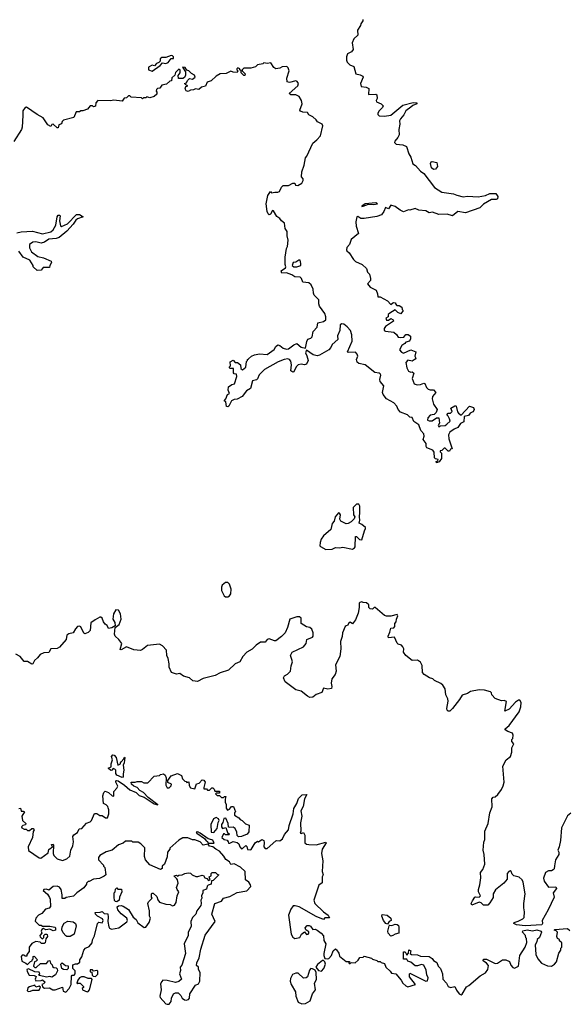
# Model space of a CAD drawing. Extents: x 2219101 to 2444320, y 201258 to 358766.
# Tile 83 of 256: x 2310152 to 2315301, y 247138 to 256385. Entities that reach past the tile are written whole.
import ezdxf

# ---------------------------------------------------------------- set-up
doc = ezdxf.new("R2010")
doc.units = 0

msp = doc.modelspace()

# ---------------------------------------------------------------- linework, layer by layer
at = {"layer": '0CON10XD'}
for points in [[(2313372.5, 256387.5), (2313372.5, 256375), (2313354.1, 256345.9), (2313350.7, 256329.3), (2313323, 256287), (2313325, 256240), (2313287.5, 256205), (2313273.6, 256166.4), (2313282.5, 256105), (2313266.1, 256083.9), (2313230, 256065), (2313220, 256035), (2313218.8, 256005), (2313225, 255987.5), (2313251.2, 255961.2), (2313288.8, 255945), (2313306.7, 255876.7), (2313348.3, 255868.3), (2313373.3, 255855), (2313376.7, 255845), (2313350, 255785), (2313357, 255757), (2313405, 255751.2), (2313429.3, 255739.3), (2313425, 255683.3), (2313495, 255686.7), (2313505, 255680), (2313506.7, 255645), (2313497.5, 255625), (2313500, 255615), (2313546.1, 255596.1), (2313562.5, 255575), (2313558.3, 255561.7), (2313522.5, 255525), (2313512.5, 255505), (2313512.5, 255495), (2313525, 255483.3), (2313575, 255480), (2313635, 255488.8), (2313748.8, 255581.2), (2313845, 255608), (2313880, 255605), (2313880, 255595), (2313840.8, 255579.2), (2313825, 255562), (2313775, 255530), (2313758.3, 255491.7), (2313725, 255452.5), (2313716.2, 255435), (2313720, 255405), (2313711.2, 255355), (2313713.8, 255305), (2313702.3, 255277.7), (2313673.3, 255245), (2313670.7, 255230.7), (2313685, 255217.5), (2313748.3, 255208.3), (2313782.5, 255195), (2313803.3, 255125), (2313824.1, 255094.1), (2313841.2, 255031.2), (2313867.5, 255015), (2313915, 254962.5), (2313945, 254940), (2314045, 254810), (2314114.2, 254765.8), (2314225, 254749.2), (2314255, 254735.8), (2314315, 254722), (2314355, 254726.2), (2314455, 254721.9), (2314525, 254732.5), (2314565, 254754), (2314622.5, 254752.5), (2314640, 254725), (2314636.4, 254703.6), (2314624.4, 254695.6), (2314582, 254695), (2314505, 254653.3), (2314471.7, 254618.3), (2314335, 254571.2), (2314265, 254582.5), (2314215, 254542.5), (2314165, 254560), (2314085, 254556.7), (2314026.4, 254576.4), (2313995, 254572.5), (2313965, 254588.8), (2313897, 254597), (2313865, 254612.5), (2313815, 254597.5), (2313800.7, 254599.3), (2313755, 254581.2), (2313723.3, 254595), (2313675, 254630), (2313635, 254642.5), (2313615, 254607.5), (2313585, 254620), (2313570.8, 254585), (2313548.1, 254551.9), (2313505, 254537.7), (2313385, 254517.7), (2313355, 254518.8), (2313325, 254536.7), (2313316.7, 254533.3), (2313306.7, 254485), (2313309.4, 254445), (2313331.7, 254378.3), (2313265, 254320), (2313248, 254275), (2313224, 254245), (2313218.8, 254225), (2313222.7, 254212.7), (2313243.9, 254193.9), (2313283.9, 254133.9), (2313305, 254112.5), (2313367.5, 254085), (2313408.3, 254048.3), (2313417.5, 254015), (2313436.2, 253996.2), (2313443.6, 253953.6), (2313443.8, 253935), (2313417.5, 253905), (2313441.7, 253871.7), (2313496.7, 253845), (2313511.7, 253811.7), (2313513.6, 253783.6), (2313535, 253783.3), (2313603.6, 253743.6), (2313635, 253710), (2313653, 253727), (2313665, 253730), (2313680, 253725), (2313680, 253715), (2313691.7, 253701.7), (2313715, 253700), (2313740, 253685), (2313743, 253663), (2313750, 253655), (2313728.3, 253621.7), (2313700, 253635), (2313675, 253660), (2313625, 253630), (2313610, 253615), (2313610, 253595), (2313588.3, 253581.7), (2313595, 253563.3), (2313615, 253562.5), (2313635, 253577.5), (2313656.4, 253566.4), (2313660, 253555), (2313586.7, 253505), (2313573.3, 253485), (2313574.2, 253465), (2313585, 253458.8), (2313665, 253449.2), (2313688, 253428), (2313705, 253403.3), (2313725, 253400), (2313756.2, 253403.8), (2313775, 253427.5), (2313797, 253427), (2313821.7, 253411.7), (2313821.7, 253388.3), (2313810, 253365), (2313775, 253357.5), (2313766.4, 253343.6), (2313738.8, 253325), (2313718, 253285), (2313735, 253261.2), (2313754.3, 253254.3), (2313825, 253283.3), (2313870, 253265), (2313860.8, 253225), (2313870, 253205), (2313863, 253197), (2313835, 253176.7), (2313795, 253186), (2313776.2, 253165), (2313786.2, 253115), (2313802.7, 253082.7), (2313825, 253073.3), (2313837, 253077), (2313852.5, 253065), (2313835.8, 253015), (2313854.5, 252965), (2313884.3, 252955.7), (2313915, 252958), (2313945, 252970), (2313955, 252967.5), (2313971.3, 252931.3), (2313985.7, 252915.7), (2314005, 252908), (2314035, 252907.5), (2314057.5, 252885), (2314026.2, 252845), (2314024, 252825), (2314037.5, 252775), (2314070, 252725), (2314062.5, 252695), (2314043.6, 252676.4), (2314005, 252670), (2313984, 252645), (2313978.8, 252625), (2313995, 252616), (2314023.8, 252616.2), (2314065, 252646.7), (2314087, 252647), (2314092.5, 252595), (2314080, 252575), (2314085, 252560), (2314098.3, 252571.7), (2314145, 252573.8), (2314162.5, 252585), (2314192.5, 252615), (2314186.2, 252636.2), (2314175, 252660), (2314160, 252675), (2314175, 252690), (2314195, 252690), (2314210, 252705), (2314200, 252735), (2314235, 252757.5), (2314245, 252760), (2314250, 252755), (2314263, 252703), (2314270, 252690), (2314295, 252670), (2314375, 252756.7), (2314411.7, 252741.7), (2314418.8, 252725), (2314416.2, 252715), (2314405, 252702), (2314380, 252690), (2314363.6, 252666.4), (2314323.3, 252656.7), (2314322, 252608), (2314289.1, 252590.9), (2314265, 252553.8), (2314230.3, 252539.7), (2314190.2, 252509.8), (2314176.2, 252485), (2314179.3, 252449.3), (2314210, 252355), (2314195, 252350), (2314185, 252332.5), (2314175, 252332.5), (2314145, 252360), (2314135, 252360), (2314115, 252340), (2314100, 252335), (2314100, 252325), (2314110, 252315), (2314110, 252265), (2314088.3, 252231.7), (2314065, 252222.5), (2314060, 252235), (2314078.3, 252241.7), (2314080, 252255), (2314055, 252260), (2314045, 252270), (2314042.1, 252322.1), (2314031.4, 252341.4), (2313975, 252364.3), (2313966.2, 252375), (2313966, 252406), (2313940.7, 252440.7), (2313948.9, 252475), (2313945.6, 252495), (2313917.3, 252527.3), (2313899.5, 252579.5), (2313851.7, 252611.7), (2313835, 252650), (2313815, 252652.5), (2313793.6, 252673.6), (2313725, 252698.6), (2313705.4, 252725.4), (2313691.8, 252755), (2313665, 252786.9), (2313595, 252823.8), (2313563.8, 252865), (2313557.5, 252885), (2313570.6, 252945), (2313535.4, 252985.4), (2313532.7, 253005), (2313540.6, 253045), (2313535, 253057.5), (2313525, 253065.6), (2313485, 253071.2), (2313395, 253142.5), (2313335, 253156.7), (2313318.3, 253168.3), (2313312, 253195), (2313325.8, 253225), (2313320, 253245), (2313305, 253263.3), (2313235, 253260), (2313230, 253265), (2313272.5, 253365), (2313270.9, 253425), (2313255.7, 253465.7), (2313225, 253501.5), (2313195, 253524.4), (2313175, 253529.4), (2313161.2, 253518.8), (2313157.5, 253465), (2313136.4, 253415), (2313137.2, 253382.8), (2313085.8, 253335), (2313071.4, 253305), (2313052.5, 253285), (2312965, 253233.1), (2312945, 253227.5), (2312907.6, 253237.6), (2312845, 253280), (2312836.2, 253255), (2312848.3, 253228.3), (2312859.2, 253185), (2312845, 253150), (2312825, 253144), (2312795, 253150), (2312765.8, 253144.2), (2312746.8, 253123.2), (2312725, 253077.5), (2312717, 253073), (2312696.7, 253086.7), (2312702.2, 253145), (2312698.2, 253178.2), (2312685, 253194.2), (2312668.3, 253198.3), (2312635, 253194.5), (2312578.8, 253171.2), (2312449.7, 253100.3), (2312399.7, 253050.3), (2312385, 253012.5), (2312375, 253002.5), (2312337, 252993), (2312318.8, 252921.2), (2312280.7, 252899.3), (2312240, 252845), (2312195, 252822.5), (2312165, 252817.5), (2312140, 252805), (2312116.2, 252753.8), (2312105, 252747.5), (2312093, 252753), (2312087, 252797), (2312070, 252805), (2312087, 252823), (2312102.5, 252865), (2312120, 252875), (2312110, 252905), (2312113, 252937), (2312145, 252957.5), (2312170, 252965), (2312190, 253035), (2312186.7, 253056.7), (2312165, 253060), (2312158.3, 253068.3), (2312158.3, 253108.3), (2312125, 253110), (2312120, 253115), (2312120, 253125), (2312130, 253135), (2312128.3, 253171.7), (2312155, 253186.2), (2312175, 253166.7), (2312196.2, 253166.2), (2312223.6, 253143.6), (2312228.3, 253108.3), (2312245, 253097.5), (2312275, 253120), (2312280, 253175), (2312290, 253185), (2312290, 253195), (2312299.3, 253200.7)], [(2312299.3, 253200.7), (2312327.5, 253225), (2312355, 253238.8), (2312404, 253246), (2312475, 253242), (2312542, 253288), (2312556.7, 253315), (2312575, 253330), (2312595, 253326.2), (2312625, 253298.9), (2312655, 253289.5), (2312675.4, 253294.6), (2312725, 253332), (2312755, 253343.3), (2312795, 253310), (2312835, 253300), (2312846, 253364), (2312857, 253383), (2312886.1, 253393.9), (2312897.5, 253405), (2312906.7, 253455), (2312944.2, 253495.8), (2312950.6, 253539.4), (2313005, 253549.5), (2313026.2, 253565), (2313026.8, 253595), (2313016.9, 253626.9), (2312966.9, 253695), (2312960, 253715), (2312961.2, 253755), (2312915, 253796.7), (2312908.6, 253815), (2312908, 253855), (2312888.8, 253895), (2312865, 253913.8), (2312810.8, 253920.8), (2312797.5, 253955), (2312785, 253967.1), (2312735, 253969.4), (2312707.7, 253987.7), (2312655, 254008.1), (2312612.9, 254002.9), (2312606.2, 254025), (2312646.7, 254055), (2312650, 254065), (2312643.3, 254085), (2312643.3, 254155), (2312657.5, 254235), (2312666.4, 254253.6), (2312672.5, 254315), (2312662.5, 254355), (2312662.5, 254395), (2312642.5, 254425), (2312637.5, 254475), (2312610, 254495), (2312595, 254517.5), (2312566.1, 254536.1), (2312535, 254590), (2312525, 254593.3), (2312505, 254557.5), (2312495, 254552.5), (2312485, 254562.5), (2312474, 254585), (2312465.7, 254654.3), (2312480, 254735), (2312505, 254770), (2312515, 254760), (2312546.4, 254766.4), (2312576.4, 254763.6), (2312589.3, 254770.7), (2312609.3, 254810.7), (2312625, 254826.7), (2312675, 254826.7), (2312715, 254850), (2312735, 254850), (2312741.7, 254831.7), (2312761.7, 254828.3), (2312799.3, 254850.7), (2312812.5, 254875), (2312811.7, 254891.7), (2312798.3, 254908.3), (2312800, 254955), (2312821.7, 255018.3), (2312833.6, 255086.4), (2312847, 255103), (2312902.5, 255225), (2312942.7, 255257.3), (2312975.8, 255295), (2312997.5, 255387.5), (2312990, 255405), (2312946.1, 255426.1), (2312936.2, 255445), (2312905, 255473.8), (2312865, 255490), (2312853, 255513), (2312810, 255515), (2312787.5, 255525), (2312782.5, 255535), (2312803.8, 255595), (2312797.5, 255625), (2312775, 255663.3), (2312745, 255678), (2312698.3, 255678.3), (2312683, 255693), (2312763.8, 255765), (2312768.1, 255785), (2312757.5, 255805), (2312745, 255812), (2312685, 255796), (2312661.7, 255801.7), (2312658.8, 255835), (2312680, 255905), (2312673.6, 255933.6), (2312660, 255945), (2312617, 255943), (2312595, 255931.2), (2312555, 255922.5), (2312537.5, 255935), (2312508.3, 255978.3), (2312475, 255972.5), (2312445, 255980), (2312435, 255970), (2312385, 255960), (2312367, 255943), (2312321.7, 255928.3), (2312255, 255930), (2312240, 255915), (2312240, 255905), (2312270, 255875), (2312265, 255860), (2312255, 255860), (2312230, 255885), (2312230, 255905), (2312220, 255915), (2312220, 255925), (2312198.3, 255931.7), (2312190, 255925), (2312190, 255915), (2312200, 255905), (2312195, 255890), (2312155, 255892.5), (2312135, 255900), (2312091.7, 255878.3), (2312035, 255876.2), (2311997.5, 255855), (2311948.3, 255811.7), (2311910.7, 255799.3), (2311895, 255760), (2311858.3, 255751.7), (2311835, 255730), (2311803.6, 255736.4), (2311785, 255726.7), (2311755, 255723.3), (2311735, 255710), (2311716.1, 255716.1), (2311706.7, 255735), (2311711.7, 255758.3), (2311730, 255765), (2311711.7, 255771.7), (2311700, 255785), (2311717.5, 255792.5), (2311727.5, 255815), (2311745, 255832.5), (2311775, 255827.5), (2311800, 255845), (2311792.5, 255865), (2311765, 255880), (2311740, 255905), (2311721.7, 255911.7), (2311705, 255936.7), (2311680, 255940), (2311710, 255895), (2311710, 255865), (2311699.3, 255840.7), (2311685, 255832.5), (2311641.7, 255831.7), (2311638.3, 255861.7), (2311660, 255885), (2311660, 255915), (2311645, 255920), (2311615, 255890), (2311607, 255863), (2311581.7, 255838.3), (2311578.3, 255811.7), (2311561.7, 255808.3), (2311531.7, 255778.3), (2311485, 255770), (2311468.3, 255741.7), (2311445, 255740), (2311435, 255730), (2311432.5, 255715), (2311440, 255705), (2311440, 255685), (2311415, 255662.5), (2311375, 255650), (2311345, 255660), (2311335, 255650), (2311315, 255650), (2311305, 255642.5), (2311295, 255650), (2311198.3, 255658.3), (2311185, 255670), (2311175, 255670), (2311155, 255652.5), (2311131.7, 255648.3), (2311115, 255620), (2311035, 255630), (2311005, 255623.3), (2310885, 255627.5), (2310867.5, 255605), (2310865, 255572.5), (2310845, 255567.5), (2310835, 255577.5), (2310815, 255577.5), (2310790, 255545), (2310745, 255530), (2310725, 255530), (2310715, 255520), (2310681.7, 255518.3), (2310660, 255465), (2310565, 255442.5), (2310551.4, 255428.6), (2310543.9, 255406.1), (2310521.2, 255398.8), (2310515, 255370), (2310505, 255370), (2310465, 255402.5), (2310455, 255400), (2310445, 255382.5), (2310415, 255397.5), (2310373, 255463), (2310315, 255493.3), (2310215, 255562.5), (2310205, 255560), (2310182, 255528), (2310180.8, 255485), (2310176.7, 255375), (2310170, 255355), (2310098.8, 255241.2)], [(2311395, 255902.5), (2311470, 255955), (2311491.7, 255978.3), (2311525, 255972.5), (2311545, 255982.5), (2311575, 256020), (2311595, 256020), (2311596.7, 256035), (2311585, 256046.7), (2311575, 256047.5), (2311525, 256030), (2311485, 256030), (2311471.7, 256018.3), (2311470, 255995), (2311458.3, 255981.7), (2311435, 255972.5), (2311417, 255953), (2311395, 255957.5), (2311361.7, 255938.3), (2311360, 255915), (2311395, 255902.5)], [(2314035, 254978), (2314018, 254995), (2314007.8, 255035), (2314015, 255050), (2314025, 255054.4), (2314068.1, 255045), (2314074.2, 255005), (2314055, 254981.4), (2314035, 254978)], [(2313365, 254630), (2313375, 254634), (2313425, 254652.5), (2313475, 254648), (2313510, 254655), (2313495.8, 254665.8), (2313395, 254656.9), (2313363.3, 254635), (2313365, 254630)], [(2310125, 254383.6), (2310165, 254394), (2310271.8, 254398.2), (2310365, 254372.5), (2310445, 254393.9), (2310467.4, 254412.6), (2310492.2, 254455), (2310502.9, 254535), (2310515, 254548.8), (2310525, 254550), (2310533.3, 254543.3), (2310527.5, 254495), (2310535, 254450), (2310545, 254441.2), (2310602.4, 254467.6), (2310685, 254555.6), (2310715, 254556.9), (2310747.5, 254535), (2310696.1, 254513.9), (2310679.1, 254500.9), (2310655, 254463.3), (2310595, 254399.4), (2310521.3, 254338.7), (2310495, 254328.9), (2310425, 254322.5), (2310384.2, 254295.8), (2310355, 254286), (2310305, 254297.5), (2310275, 254295.5), (2310244.3, 254275), (2310245, 254242.5), (2310262.9, 254205), (2310321.4, 254161.4), (2310375, 254148.6), (2310446.4, 254116.4), (2310450, 254105), (2310434, 254075), (2310433, 254057), (2310373.9, 254056.1), (2310355, 254032.5), (2310315, 254030), (2310280, 254065), (2310280, 254075), (2310247.5, 254125), (2310186.1, 254156.1), (2310145, 254212.5)], [(2312755, 254062.5), (2312790, 254075), (2312792.5, 254095), (2312785, 254127.5), (2312773.3, 254126.7), (2312745, 254107.5), (2312720, 254105), (2312710, 254075), (2312725, 254062.5), (2312755, 254062.5)], [(2313025, 251408), (2313085, 251412), (2313115, 251428), (2313155, 251426.2), (2313185, 251432.5), (2313275, 251412), (2313295, 251423.8), (2313300.8, 251435), (2313305, 251530), (2313315, 251530), (2313343, 251503), (2313365, 251500), (2313388, 251585), (2313398.8, 251605), (2313397.5, 251615), (2313365, 251643.3), (2313340, 251655), (2313346.2, 251683.8), (2313342, 251715), (2313346, 251755), (2313344, 251815), (2313335, 251836.2), (2313315, 251833.8), (2313282.5, 251805), (2313286.7, 251735), (2313296.7, 251715), (2313291.7, 251698.3), (2313265, 251670), (2313235, 251653.3), (2313215, 251650), (2313166.2, 251676.2), (2313156.7, 251695), (2313162.5, 251735), (2313155, 251750), (2313145, 251752.5), (2313113.3, 251715), (2313102.5, 251675), (2313086.2, 251653.8), (2313073.6, 251596.4), (2313005, 251536.2), (2312983, 251507), (2312971.2, 251475), (2312970, 251445), (2312975, 251437.5), (2313025, 251408)], [(2312105, 250964), (2312122, 250975), (2312135, 250993.3), (2312137.2, 251037.2), (2312122.5, 251085), (2312105, 251098.6), (2312085, 251098.9), (2312051.9, 251075), (2312045.6, 251055), (2312046.9, 251025), (2312070, 250975), (2312085, 250964), (2312105, 250964)], [(2315325, 248933.3), (2315292.7, 248907.3), (2315237.5, 248795), (2315228.8, 248675), (2315216, 248615), (2315203.3, 248585), (2315213.8, 248565), (2315214, 248545), (2315182.5, 248495), (2315172.5, 248437.5), (2315169.2, 248410.8), (2315160.7, 248399.3), (2315145, 248392.5), (2315115, 248392.5), (2315087.5, 248375), (2315068.3, 248321.7), (2315073.9, 248293.9), (2315115, 248237.5), (2315185, 248240), (2315190, 248225), (2315160, 248185), (2315167.5, 248145), (2315113.3, 248025), (2315057.5, 247925), (2315060, 247895), (2315052.5, 247885), (2314895.9, 247874.1), (2314815, 247883.3), (2314790, 247895), (2314793, 247907), (2314831.7, 247918.3), (2314875, 247940), (2314887, 247953), (2314890, 248005), (2314882.5, 248045), (2314883.3, 248085), (2314897.5, 248175), (2314878.8, 248285), (2314868.8, 248305), (2314841.2, 248331.2), (2314790, 248345), (2314775, 248360), (2314766.7, 248385), (2314755, 248392), (2314742, 248385), (2314728.8, 248365), (2314726.1, 248313.9), (2314695.9, 248274.1), (2314617, 248213), (2314597.5, 248175), (2314595, 248140), (2314565, 248090), (2314545, 248070), (2314505, 248070), (2314485, 248090), (2314465, 248097.5), (2314395, 248070), (2314390, 248085), (2314402.2, 248107.8), (2314425, 248143.8), (2314435, 248148), (2314465, 248142.5), (2314477.5, 248155), (2314457.5, 248195), (2314457.5, 248215), (2314471.7, 248258.3), (2314480, 248325), (2314477.5, 248375), (2314500, 248405), (2314517.3, 248452.7), (2314513.3, 248545), (2314502.5, 248585), (2314508.3, 248661.7), (2314517.5, 248685), (2314517, 248763), (2314550, 248835), (2314563.6, 248936.4), (2314588.3, 248991.7), (2314583, 249067), (2314595, 249082.5), (2314615, 249087.5), (2314641.2, 249108.8), (2314675.8, 249155), (2314690.9, 249189.1), (2314698.6, 249225), (2314686.7, 249375), (2314716.7, 249435), (2314760, 249465), (2314770, 249505), (2314770, 249545), (2314790, 249585), (2314772.5, 249605), (2314770, 249625), (2314780, 249635), (2314782.5, 249665), (2314777.5, 249685), (2314735, 249700), (2314710, 249715), (2314710, 249725), (2314747.5, 249755), (2314838.8, 249885), (2314855, 249930), (2314858.3, 249971.7), (2314846.7, 249995), (2314832.5, 249995), (2314804.3, 249975.7), (2314745, 249910), (2314705, 249890), (2314720, 249980), (2314699.3, 249989.3), (2314675, 249987.5), (2314615, 250010), (2314582.5, 250045), (2314581.7, 250061.7), (2314571.7, 250071.7), (2314516.4, 250086.4), (2314465, 250090), (2314383.6, 250076.4), (2314355, 250057.5), (2314305, 250040), (2314280.7, 249999.3), (2314213.3, 249915), (2314188.3, 249891.7), (2314175, 249890), (2314165, 249900), (2314162, 249915), (2314173.3, 249985), (2314170, 250005), (2314153.3, 250045), (2314145, 250100), (2314123.3, 250135), (2314105, 250151.2), (2314045, 250177.5), (2314030, 250195), (2314000, 250205), (2313947.5, 250235), (2313933.3, 250255), (2313928.3, 250318.3), (2313915, 250350), (2313885, 250370), (2313835, 250367.5), (2313775, 250412.5), (2313753.3, 250445), (2313757.5, 250475), (2313747.5, 250495), (2313735, 250510), (2313705, 250520), (2313695, 250530), (2313670, 250585), (2313615, 250580), (2313610, 250595), (2313627, 250633), (2313635, 250670), (2313665, 250672.5), (2313672.5, 250685), (2313672.5, 250715), (2313685, 250730), (2313687.5, 250755), (2313700, 250785), (2313695, 250800), (2313636.4, 250783.6), (2313595, 250782.5), (2313575, 250790), (2313490, 250865), (2313480, 250865), (2313465, 250850), (2313441.7, 250851.7), (2313430, 250865), (2313428.3, 250888.3), (2313408.3, 250908.3), (2313375, 250910), (2313365, 250917.5), (2313345, 250910), (2313340, 250905), (2313340, 250865), (2313329.3, 250810.7), (2313305, 250750), (2313275, 250710), (2313253.6, 250726.4), (2313237.5, 250715), (2313233, 250697), (2313215, 250693.3), (2313206.7, 250685), (2313181.4, 250625), (2313177.9, 250592.1), (2313162, 250545), (2313165.9, 250475.9), (2313155.8, 250405), (2313115.7, 250325), (2313123.8, 250265), (2313113.6, 250236.4), (2313083.3, 250195), (2313076.7, 250155), (2313083, 250123), (2313080, 250105), (2313045, 250098.8), (2313005, 250106.7), (2312987.5, 250065), (2312935, 250047.5), (2312905, 250022.5), (2312875, 250020), (2312855, 250030), (2312795, 250080), (2312745, 250092.5), (2312642.5, 250165), (2312627.5, 250205), (2312637, 250223), (2312665, 250237.5), (2312693.6, 250266.4), (2312700, 250315), (2312713.8, 250355), (2312705.8, 250375.8), (2312694.2, 250415), (2312711.2, 250445), (2312816.7, 250495), (2312840, 250525), (2312847, 250563), (2312900, 250585), (2312907.5, 250595), (2312906.4, 250626.4), (2312895, 250660), (2312877, 250677), (2312843, 250683), (2312795, 250712.5), (2312793.8, 250765), (2312777, 250777), (2312755, 250777.5), (2312687.5, 250755), (2312667.1, 250675), (2312642.5, 250625), (2312609.1, 250590.9), (2312555, 250551.2), (2312545, 250550), (2312495, 250570.6), (2312475, 250562.5), (2312455, 250540), (2312412.6, 250537.4), (2312370.8, 250509.2), (2312335.7, 250474.3), (2312285.3, 250444.7), (2312246.9, 250405), (2312217, 250353), (2312175, 250333.8), (2312112.5, 250275), (2312035, 250250.8), (2311987.5, 250225), (2311873.5, 250196.5), (2311820.7, 250169.3), (2311777.5, 250175), (2311745, 250204), (2311690, 250220), (2311655, 250243.8), (2311625, 250238.8), (2311577.5, 250255), (2311553.8, 250305), (2311553.8, 250335), (2311546, 250385), (2311534.5, 250414.5), (2311531.4, 250465), (2311491.4, 250505), (2311465, 250521.5), (2311351.9, 250508.1), (2311305, 250470), (2311285, 250460.8), (2311225, 250466), (2311155, 250493.8), (2311105, 250467.5), (2311095, 250470), (2311110, 250525), (2311082.7, 250562.7), (2311048, 250595), (2311040.8, 250615), (2311047.5, 250675), (2311085, 250703.3), (2311104, 250755), (2311098.1, 250805), (2311078.3, 250838.3), (2311055, 250841.2), (2311033.8, 250805), (2311028, 250755), (2311043.8, 250725), (2311047.5, 250692.5), (2311018, 250672), (2310985, 250667.5), (2310972.5, 250695), (2310955, 250707.5), (2310940.3, 250730.3), (2310927.5, 250765), (2310915, 250774.2), (2310905, 250774.3), (2310861.8, 250748.2)], [(2310861.8, 250748.2), (2310820.7, 250719.3), (2310812.9, 250647.1), (2310795, 250628), (2310765, 250616.7), (2310755, 250623.3), (2310725, 250683.3), (2310715, 250688.8), (2310695, 250686), (2310676, 250665), (2310655, 250626.7), (2310612.7, 250617.3), (2310596.2, 250605), (2310589.2, 250565), (2310527.4, 250492.6), (2310505, 250480), (2310444, 250476), (2310425, 250442.5), (2310380.3, 250439.7), (2310345, 250422.5), (2310319.8, 250390.2), (2310290, 250365), (2310275, 250336.7), (2310265, 250332.5), (2310225, 250357.5), (2310195, 250356.7), (2310157.5, 250405), (2310115.6, 250425.6)], [(2311115, 249267.5), (2311065, 249288.8), (2311056, 249305), (2311056.2, 249335), (2311045, 249347.5), (2311028.3, 249351.7), (2311017.5, 249335), (2311006.4, 249333.6), (2310983.3, 249355), (2311011.7, 249368.3), (2311010, 249395), (2311022.5, 249435), (2311012.5, 249465), (2311025, 249480), (2311038.3, 249478.3), (2311057, 249457), (2311075, 249382.5), (2311100, 249395), (2311097.5, 249405), (2311103.3, 249415), (2311128.3, 249441.7), (2311135, 249460), (2311140, 249455), (2311132.5, 249405), (2311122.5, 249385), (2311130, 249335), (2311123, 249303), (2311125, 249270), (2311115, 249267.5)], [(2310145, 248977.5), (2310160, 248980), (2310165, 248950), (2310185, 248952.5), (2310196.4, 248946.4), (2310173.3, 248905), (2310180, 248865), (2310210, 248835), (2310208.3, 248821.7), (2310181.7, 248818.3), (2310170, 248805), (2310172.5, 248795), (2310195, 248782.5), (2310211.7, 248781.7), (2310225, 248770), (2310245, 248770), (2310265, 248790), (2310278.3, 248788.3), (2310287.5, 248775), (2310278.3, 248761.7), (2310273.3, 248705), (2310231.2, 248615), (2310235, 248582.5), (2310335, 248512.5), (2310349.3, 248510.7), (2310418.3, 248561.7), (2310425, 248590), (2310460, 248615), (2310451.7, 248638.3), (2310465, 248640), (2310470, 248635), (2310467.5, 248555), (2310472.5, 248535), (2310505, 248502.5), (2310555, 248487.5), (2310595, 248503.3), (2310621.7, 248528.3), (2310631.2, 248585), (2310650, 248625), (2310657.5, 248665), (2310650, 248715), (2310660.7, 248729.3), (2310695, 248750), (2310710, 248785), (2310735, 248790), (2310780.7, 248839.3), (2310815, 248852.5), (2310825, 248862.5), (2310855, 248930), (2310875, 248930), (2310905, 248910), (2310925, 248910), (2310958.3, 248888.3), (2310975, 248890), (2310990, 248925), (2310990, 248965), (2310983, 248983), (2310980, 248995), (2310965, 249010), (2310940, 249025), (2310933, 249097), (2310943, 249127), (2310955, 249140), (2310985, 249127.5), (2311020, 249095), (2311036.4, 249093.6), (2311037.5, 249135), (2311065, 249166.7), (2311072, 249185), (2311053.8, 249225), (2311054.1, 249235.9), (2311060.8, 249239.2), (2311076.7, 249236.7), (2311135.5, 249195.5), (2311185, 249152), (2311245.6, 249125.6), (2311275, 249100), (2311321.7, 249081.7), (2311415, 249020), (2311448.3, 249011.7), (2311359.2, 249079.2), (2311315, 249126.7), (2311280, 249145), (2311253.8, 249173.8), (2311223.3, 249185), (2311202.5, 249205), (2311200, 249225), (2311235, 249222.5), (2311255, 249230), (2311295, 249230), (2311318.3, 249218.3), (2311355, 249217.5), (2311415, 249280), (2311465, 249287.5), (2311475, 249296.7), (2311503, 249303), (2311518.3, 249288.3), (2311526.7, 249265), (2311522.5, 249195), (2311535, 249170), (2311555, 249170), (2311575, 249190), (2311577.5, 249205), (2311541.7, 249221.7), (2311541.7, 249238.3), (2311575, 249282.5), (2311635, 249306.7), (2311670, 249285), (2311680, 249255), (2311701.7, 249231.7), (2311715, 249230), (2311721.7, 249221.7), (2311738.3, 249228.3), (2311743, 249193), (2311755, 249170), (2311795, 249160), (2311811.7, 249208.3), (2311837.5, 249215), (2311864.4, 249245.6), (2311881.7, 249241.7), (2311894.2, 249225), (2311880, 249175), (2311881.7, 249161.7), (2311905, 249160), (2311915, 249150), (2311935, 249150), (2311955, 249170), (2311965, 249170), (2311978.3, 249158.3), (2311985, 249140), (2312028.3, 249138.3), (2312028.3, 249121.7), (2311995, 249120), (2311990, 249115), (2312005, 249100), (2312028.3, 249098.3), (2312045, 249080), (2312065, 249080), (2312075, 249090), (2312088.3, 249088.3), (2312080, 249065), (2312080, 249035), (2312090, 249015), (2312090.7, 248980.7), (2312101.7, 248961.7), (2312120, 248970), (2312140, 248995), (2312160, 248995), (2312177.5, 248945), (2312170, 248935), (2312170, 248915), (2312208.3, 248888.3), (2312221.7, 248871.7), (2312240, 248865), (2312271.7, 248831.7), (2312305, 248820), (2312301.7, 248758.3), (2312287.5, 248735), (2312235, 248712.5), (2312205, 248710), (2312193, 248723), (2312190, 248755), (2312175, 248790), (2312155, 248800), (2312125, 248797.5), (2312112.5, 248802.5), (2312107.5, 248835), (2312086.7, 248886.7), (2312067, 248883), (2312060, 248845), (2312046.7, 248825), (2312047.5, 248805), (2312055, 248790), (2312087.5, 248797.5), (2312101.7, 248751.7), (2312120, 248735), (2312115, 248730), (2312085, 248730), (2312075, 248740), (2312065, 248740), (2312050, 248705), (2312070, 248685), (2312098.3, 248678.3), (2312110, 248665), (2312111.7, 248651.7), (2312125, 248650), (2312155, 248667.5), (2312195, 248657.5), (2312210, 248645), (2312220, 248615), (2312235, 248597.5), (2312245, 248600), (2312275, 248627.5), (2312285, 248620), (2312290, 248590), (2312315, 248587.5), (2312325, 248592.5), (2312362.5, 248655), (2312385, 248670), (2312395, 248662.5), (2312426.4, 248686.4), (2312443.8, 248675), (2312447.5, 248657.5), (2312443.3, 248615), (2312455, 248600), (2312475, 248600), (2312555, 248672.5), (2312565, 248676.7), (2312595, 248672.5), (2312619.5, 248690.5), (2312636.4, 248733.6), (2312676.2, 248775), (2312683, 248817), (2312718.6, 248925), (2312725.7, 248975), (2312754, 249025), (2312768.8, 249071.2), (2312804.1, 249105.9), (2312847.5, 249107.5), (2312824.2, 249065.8), (2312811.4, 248995), (2312792.5, 248955), (2312801.4, 248905), (2312788.1, 248841.9), (2312790, 248765), (2312783.3, 248745), (2312795, 248742.5), (2312815, 248750), (2312820, 248745), (2312827.5, 248725), (2312827.5, 248655), (2312843, 248643), (2312867, 248637), (2312935, 248636.7), (2313025, 248660), (2313030, 248655), (2312991.2, 248595), (2312983.6, 248553.6), (2312997.5, 248485), (2312992.5, 248385), (2313000, 248355), (2312990, 248335), (2312991.7, 248278.3), (2312960, 248255), (2312928.3, 248161.7), (2312912.5, 248115), (2312923.3, 248085), (2313005, 248005.8), (2313046.2, 247975), (2313059.3, 247950.7), (2313015, 247950), (2313005, 247933.3), (2312935, 247962.5), (2312775, 248054), (2312736.4, 248063.6), (2312718.3, 248061.7), (2312697.4, 248032.6), (2312675.6, 247975), (2312699.2, 247795), (2312716.8, 247766.8), (2312735, 247756), (2312782.5, 247765), (2312796.7, 247795), (2312825, 247817.5), (2312843.9, 247793.9), (2312860, 247795), (2312867.5, 247805), (2312867, 247817), (2312837, 247837), (2312832.5, 247855), (2312852, 247878), (2312868.8, 247878.8), (2312881.7, 247871.7), (2312905, 247840), (2312925, 247842.5), (2312943.6, 247833.6), (2312982.5, 247805), (2313005, 247780), (2313008.3, 247738.3), (2313026, 247705), (2313006.1, 247613.9), (2313006, 247595), (2313017, 247567), (2313043.9, 247563.9), (2313055, 247569.2), (2313077.5, 247595), (2313095, 247640), (2313115, 247660), (2313125, 247650), (2313146.7, 247616.7), (2313155, 247590), (2313215, 247540), (2313248.3, 247538.3), (2313240, 247525), (2313245, 247520), (2313255, 247520), (2313265, 247530), (2313301.7, 247528.3), (2313329.3, 247550.7), (2313345, 247577.5), (2313375, 247580), (2313385, 247590), (2313455, 247570), (2313465, 247560), (2313505, 247550), (2313515, 247540), (2313535, 247540), (2313545, 247530), (2313575, 247520), (2313590, 247485), (2313629.3, 247449.3), (2313640.7, 247430.7), (2313683, 247423), (2313732.5, 247365), (2313747, 247337), (2313775, 247310), (2313795, 247302.5), (2313867.5, 247322.5), (2313812.5, 247395), (2313810, 247425), (2313815, 247430), (2313965, 247354.4), (2313980.6, 247359.4), (2313985.6, 247385), (2313974.3, 247415), (2313968.6, 247458.6), (2313945.9, 247505.9), (2313925, 247511.2), (2313885, 247498.8), (2313865, 247500), (2313825, 247533.3), (2313793.9, 247543.9), (2313785, 247560), (2313755, 247560), (2313755, 247630), (2313769.3, 247629.3), (2313785, 247600), (2313801.7, 247618.3), (2313805, 247650), (2313825, 247640), (2313817.5, 247615), (2313830, 247605), (2313885, 247602.5), (2313915, 247588.2), (2313995, 247587.5), (2314025, 247566.7), (2314037.6, 247547.6), (2314068.9, 247528.9), (2314080.8, 247495), (2314102.3, 247472.3), (2314122.2, 247425), (2314123.6, 247375), (2314158, 247335), (2314173.3, 247305), (2314195, 247296.2), (2314236.1, 247306.1), (2314251.7, 247271.7), (2314277, 247237), (2314295, 247227.5), (2314305, 247232.5)], [(2311975, 248750), (2312005, 248790), (2312013.8, 248845), (2312023.3, 248865), (2312019.3, 248879.3), (2311995, 248893.3), (2311971.2, 248878.8), (2311946.2, 248825), (2311950, 248755), (2311975, 248750)], [(2311535, 247137.5), (2311555, 247140), (2311572.5, 247165), (2311577.5, 247195), (2311597.5, 247235), (2311615, 247246.7), (2311640, 247245), (2311665, 247220), (2311677.5, 247195), (2311699.3, 247179.3), (2311715, 247176.7), (2311736.1, 247183.9), (2311747.5, 247195), (2311750, 247235), (2311803.6, 247316.4), (2311829.3, 247330.7), (2311842.5, 247355), (2311846.7, 247435), (2311830, 247465), (2311830, 247485), (2311813.3, 247503.3), (2311814.1, 247525.9), (2311836.2, 247575), (2311853.8, 247655), (2311893.6, 247786.4), (2311986.7, 247915), (2311956.2, 247985), (2311983.3, 248085), (2312045, 248107.5), (2312066.4, 248133.6), (2312125, 248151.2), (2312195, 248188.8), (2312285, 248204.2), (2312321.2, 248245), (2312319.5, 248259.5), (2312303.9, 248283.9), (2312271.2, 248305), (2312270, 248385), (2312225, 248425.6), (2312165, 248456.2), (2312135, 248450), (2312120, 248475), (2312087, 248497), (2312068.3, 248528.3), (2312026.9, 248576.9), (2311993.4, 248593.4), (2311965.9, 248615.9), (2311935, 248623.8), (2311921.7, 248641.7), (2311873.3, 248633.3), (2311845, 248662.5), (2311795, 248682.5), (2311775, 248682.5), (2311731.7, 248701.7), (2311685, 248700), (2311645, 248680), (2311560, 248605), (2311560, 248595), (2311540, 248565), (2311537, 248523), (2311510, 248455), (2311490, 248435), (2311488.3, 248411.7), (2311475, 248402.5), (2311375, 248447.5), (2311332.5, 248495), (2311323.3, 248525), (2311327, 248607), (2311290, 248645), (2311265, 248660), (2311215, 248660), (2311205, 248670), (2311145, 248670), (2311125, 248650), (2311080, 248635), (2311020, 248585), (2310965, 248570), (2310903.6, 248536.4), (2310892.5, 248515), (2310893, 248493), (2310940, 248445), (2310940, 248435), (2310951.7, 248421.7), (2310960, 248355), (2310945, 248340), (2310901.7, 248318.3), (2310845, 248312.5), (2310805, 248290), (2310795, 248290), (2310780, 248275), (2310780, 248265), (2310755, 248230), (2310690, 248185), (2310658.3, 248151.7), (2310588.3, 248141.7), (2310575, 248130), (2310551.7, 248131.7), (2310552.5, 248165), (2310542.5, 248215), (2310525, 248237.5), (2310505, 248247.5), (2310465, 248242.5), (2310425, 248210), (2310405, 248217.5), (2310380, 248215), (2310373.3, 248205), (2310413, 248173), (2310431.7, 248141.7), (2310437.5, 248125), (2310440, 248055), (2310428.3, 248041.7), (2310395, 248030), (2310359.3, 247990.7), (2310330, 247975), (2310302.5, 247945), (2310298.3, 247918.3), (2310335, 247880), (2310355, 247880), (2310365, 247870), (2310435, 247870), (2310481.7, 247861.7), (2310490, 247855), (2310490, 247835), (2310465, 247827.5), (2310435, 247842.5), (2310398.3, 247838.3), (2310375, 247850), (2310360, 247840), (2310352.5, 247825), (2310360, 247805), (2310340, 247785), (2310345, 247770), (2310360, 247755), (2310367, 247753), (2310380, 247765), (2310380, 247785), (2310390, 247795), (2310405, 247797.5), (2310411.7, 247791.7), (2310412.5, 247775), (2310397.5, 247752.5), (2310390, 247715), (2310381.7, 247708.3), (2310358.3, 247708.3), (2310345, 247720), (2310305, 247727.5), (2310265, 247710), (2310240, 247675), (2310240, 247635), (2310220, 247605), (2310220, 247590), (2310205, 247590), (2310195, 247600), (2310185, 247600), (2310175, 247597.5), (2310167.5, 247585), (2310173.6, 247543.6), (2310210, 247525), (2310225, 247510), (2310255, 247540), (2310270, 247545), (2310270, 247555), (2310280, 247565), (2310280, 247585), (2310288.3, 247588.3), (2310320, 247555), (2310308.3, 247541.7), (2310290, 247535), (2310282.5, 247495), (2310293, 247483), (2310308.3, 247481.7), (2310348.3, 247521.7), (2310405, 247520), (2310423.3, 247546.7), (2310435, 247550), (2310440, 247525), (2310458.3, 247508.3), (2310461.7, 247491.7), (2310473, 247483), (2310495, 247480), (2310505, 247470), (2310507, 247453), (2310487.5, 247415), (2310455, 247392.5), (2310435, 247397.5), (2310405, 247393.3), (2310338.3, 247408.3), (2310330, 247415), (2310340, 247425), (2310335, 247440), (2310295, 247442.5), (2310235, 247470), (2310220, 247465), (2310222.5, 247445), (2310240.7, 247410.7), (2310289.3, 247409.3), (2310308.3, 247398.3), (2310297.5, 247375), (2310305, 247357.5), (2310355, 247360), (2310365, 247366.7), (2310390, 247345), (2310375, 247330), (2310360, 247325), (2310368.3, 247298.3), (2310385, 247290), (2310431.7, 247291.7), (2310463, 247273), (2310485, 247272.5), (2310555, 247300), (2310561.7, 247261.7), (2310585, 247250), (2310616.2, 247285), (2310636.7, 247325), (2310638.3, 247401.7), (2310645, 247410), (2310665, 247412.5), (2310673.3, 247425), (2310671.7, 247451.7), (2310652.5, 247475), (2310651.7, 247508.3), (2310675, 247517.5), (2310695, 247517.5), (2310716.1, 247533.9), (2310717.5, 247555), (2310735.9, 247584.1), (2310753.9, 247646.1), (2310770, 247665), (2310805, 247680), (2310831.2, 247715), (2310836.1, 247743.9), (2310855, 247780), (2310883, 247897), (2310895, 247907.5), (2310925, 247902.5), (2310933.3, 247915), (2310936.7, 247925), (2310929.3, 247939.3), (2310882.5, 247965), (2310862.5, 247985), (2310861.7, 247998.3), (2310907.5, 248002.5), (2310925, 248010), (2310945, 247990), (2310978.3, 247988.3), (2310983.3, 247955), (2310978.8, 247915), (2310990, 247865), (2310995, 247853.8), (2311015, 247842.5), (2311084.2, 247855.8), (2311157.4, 247912.6), (2311163.1, 247925), (2311157.8, 247947.8), (2311105, 247986.2), (2311072.5, 248025), (2311068.3, 248051.7), (2311078.3, 248061.7), (2311105, 248066.7), (2311125, 248060), (2311175, 248026.7), (2311216, 247956), (2311246.7, 247935), (2311262.3, 247902.3), (2311320, 247860), (2311337, 247863), (2311366.2, 247905), (2311380, 247945), (2311371.2, 247965), (2311370, 248015), (2311353.8, 248085), (2311360.7, 248099.3), (2311397, 248133), (2311390, 248145), (2311390, 248175), (2311395, 248180), (2311405, 248180), (2311439.3, 248149.3), (2311448.3, 248118.3), (2311465, 248096.7), (2311525, 248078), (2311565, 248076.2), (2311585, 248062.5), (2311605, 248068.8), (2311622.5, 248095), (2311630, 248155), (2311647.5, 248195), (2311630, 248215), (2311623.9, 248233.9), (2311640, 248275), (2311632.5, 248305), (2311627.5, 248317.5), (2311600, 248345), (2311625, 248350), (2311635, 248340), (2311645, 248350), (2311677, 248353), (2311703, 248367), (2311735, 248372.5), (2311755, 248370), (2311770, 248355), (2311805, 248336.7), (2311825, 248336.7), (2311865, 248350), (2311877, 248347), (2311890, 248325), (2311910, 248320), (2311925, 248300), (2311940, 248305), (2311930, 248335), (2311950, 248345), (2311950, 248365), (2311960, 248375), (2311990, 248375), (2312005, 248360), (2312020, 248355), (2311968.3, 248301.7), (2311951.7, 248298.3), (2311950, 248265), (2311922.5, 248257.5), (2311913, 248247), (2311905, 248220), (2311872.5, 248205), (2311872.5, 248185), (2311857.5, 248155), (2311862.5, 248135), (2311853.3, 248115), (2311856.7, 248085), (2311851.2, 248065), (2311813.4, 248016.6), (2311804, 247985), (2311775, 247952), (2311759.5, 247915), (2311761.2, 247868.8), (2311733.8, 247815), (2311732.5, 247785), (2311696.7, 247705), (2311710, 247615), (2311673.3, 247505), (2311660, 247485), (2311662.5, 247455), (2311651.2, 247425), (2311670, 247375), (2311647, 247353), (2311615, 247343.3), (2311535, 247361.2), (2311497, 247363), (2311485, 247352.5), (2311475, 247330), (2311480, 247275), (2311466.2, 247215), (2311470.5, 247200.5), (2311525, 247142.5), (2311535, 247137.5)], [(2311975, 248650), (2311977.5, 248655), (2311965.7, 248675.7), (2311955, 248683.3), (2311921.2, 248691.2), (2311845, 248745.8), (2311825, 248756.2), (2311810, 248755), (2311815, 248743.3), (2311886.1, 248696.1), (2311903.3, 248673.3), (2311916.4, 248666.4), (2311921.7, 248651.7), (2311975, 248650)], [(2311065, 248100), (2311051.7, 248101.7), (2311043, 248113), (2311040, 248145), (2311040, 248185), (2311050, 248195), (2311051.7, 248218.3), (2311065, 248230), (2311075, 248220), (2311108.3, 248218.3), (2311112.5, 248195), (2311090, 248145), (2311087.5, 248115), (2311065, 248100)], [(2313605, 247890), (2313590, 247895), (2313567.5, 247925), (2313550, 247965), (2313555, 247980), (2313600, 247975), (2313636.1, 247946.1), (2313640, 247925), (2313620, 247915), (2313605, 247890)], [(2310625, 247773.8), (2310595, 247773.8), (2310585, 247780), (2310559.3, 247809.3), (2310548.3, 247838.3), (2310550, 247865), (2310570.8, 247899.2), (2310605, 247918.8), (2310655, 247911.2), (2310675, 247896.7), (2310682.5, 247875), (2310662.5, 247797.5), (2310625, 247773.8)], [(2313635, 247777.5), (2313611.2, 247805), (2313608, 247825), (2313620, 247875), (2313625, 247880), (2313645, 247876.7), (2313675, 247888.8), (2313696, 247886), (2313707.3, 247877.3), (2313710, 247865), (2313710, 247805), (2313675, 247796.2), (2313655, 247782.5), (2313635, 247777.5)], [(2314305, 247232.5), (2314345, 247302.5), (2314367.5, 247315), (2314473.9, 247406.1), (2314525, 247432.5), (2314547.5, 247465), (2314551.7, 247501.7), (2314532.5, 247525), (2314503.3, 247545), (2314502.5, 247555), (2314510, 247560), (2314535, 247560), (2314615, 247522), (2314637.5, 247525), (2314685, 247553.8), (2314715, 247556.7), (2314749.3, 247539.3), (2314763.3, 247505), (2314781.7, 247481.7), (2314795, 247476.7), (2314832.5, 247495), (2314847.5, 247595), (2314897.5, 247675), (2314911.7, 247718.3), (2314910, 247755), (2314903, 247763), (2314900, 247785), (2314870, 247815), (2314875, 247828.8), (2314915, 247837.1), (2314965, 247828), (2315005, 247835.8), (2315047.5, 247825), (2315050, 247815), (2315030, 247765), (2315010, 247745), (2315007, 247723), (2314990, 247695), (2314997.5, 247605), (2315016.7, 247565), (2315050, 247525), (2315105, 247498.8), (2315145, 247496.7), (2315173.3, 247515), (2315190, 247535), (2315213, 247617), (2315230, 247645), (2315230, 247665), (2315240, 247675), (2315240, 247715), (2315220, 247735), (2315220, 247745), (2315200, 247755), (2315193, 247773), (2315200, 247815), (2315188.3, 247828.3), (2315170, 247835), (2315175, 247840), (2315295, 247850), (2315315, 247830)], [(2310595, 247460), (2310563, 247463), (2310547.5, 247475), (2310540, 247515), (2310551.7, 247528.3), (2310583, 247503), (2310608.3, 247498.3), (2310607.5, 247475), (2310595, 247460)], [(2312801.1, 247141.1), (2312835, 247144.5), (2312879.1, 247170.9), (2312901.4, 247235), (2312929.1, 247275), (2312920, 247335), (2312939.5, 247370.5), (2312933.8, 247435), (2312926.7, 247456.7), (2312900.9, 247470.9), (2312885, 247472.5), (2312870.9, 247459.1), (2312853.6, 247396.4), (2312840, 247385), (2312815, 247383.3), (2312765, 247430), (2312745, 247430), (2312712.3, 247417.7), (2312695, 247380), (2312691.2, 247355), (2312698.8, 247325), (2312740, 247255), (2312743.9, 247213.9), (2312767.3, 247157.3), (2312801.1, 247141.1)], [(2312985, 247450), (2313007.5, 247472.5), (2313021.2, 247515), (2313017.7, 247537.7), (2313005, 247550), (2312995, 247548.8), (2312947.6, 247512.4), (2312932, 247485), (2312956.2, 247456.2), (2312985, 247450)], [(2310785, 247254.2), (2310795, 247257.5), (2310806.2, 247275), (2310831.7, 247371.7), (2310825, 247380), (2310795, 247380), (2310757, 247397), (2310733, 247397), (2310713.6, 247386.4), (2310697.5, 247365), (2310690, 247335), (2310695, 247330), (2310702.5, 247337.5), (2310720, 247335), (2310750, 247305), (2310750, 247295), (2310740, 247285), (2310743.3, 247275), (2310785, 247254.2)], [(2310865, 247400), (2310885, 247420), (2310885, 247447.5), (2310875, 247456), (2310845, 247450), (2310835, 247460), (2310815, 247460), (2310813, 247443), (2310828.3, 247438.3), (2310831.7, 247411.7), (2310842.5, 247402.5), (2310865, 247400)], [(2310237, 247257), (2310255, 247260), (2310275, 247270), (2310335, 247270), (2310347.5, 247297.5), (2310335, 247307.5), (2310305, 247300), (2310295, 247317.5), (2310245, 247302.5), (2310229.3, 247290.7), (2310222.5, 247265), (2310237, 247257)]]:
    msp.add_lwpolyline(points, dxfattribs=at)

doc.saveas('drawing.dxf')
